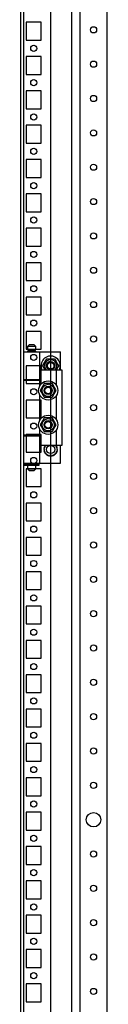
# Model space of a CAD drawing. Header units: inches. Extents: x 614 to 6314, y 704 to 4696.
# Tile 58 of 78: x 4050 to 4113, y 1933 to 2650. Entities that reach past the tile are written whole.
import ezdxf

# ---------------------------------------------------------------- set-up
doc = ezdxf.new("R2010")
doc.units = ezdxf.units.IN
doc.header["$MEASUREMENT"] = 0
doc.layers.add('HANDLE_ROTARY', color=7, linetype='Continuous')

# ---------------------------------------------------------------- blocks, each defined once
blk = doc.blocks.new('DOOR_FRONT')
for p, q in [((-397, -1962.53), (-397, -4.5)), ((-395, -4.5), (-395, -1962.53)), ((-354, -88), (-354, -1879)), ((-334, -1879), (-334, -88)), ((-390.5, -937.5), (-392, -939)), ((-390.5, -937.5), (-387.5, -937.5)), ((-386, -939), (-387.5, -937.5)), ((-395, -943), (-383, -943)), ((-395, -943), (-395, -963)), ((-386, -939), (-392, -939)), ((-392, -939), (-392, -941.5)), ((-386, -941.5), (-392, -941.5)), ((-392, -942.5), (-386, -942.5)), ((-392, -942.5), (-392, -943)), ((-386.5, -941.5), (-391.5, -941.5)), ((-391.5, -941.5), (-391.5, -942.5)), ((-386.5, -942.5), (-391.5, -942.5)), ((-386.5, -942.5), (-386.5, -941.5)), ((-386, -941.5), (-386, -939)), ((-386, -943), (-386, -942.5)), ((-386, -943), (-368, -943)), ((-383, -963), (-383, -943)), ((-368, -956), (-368, -943)), ((-380.97, -953), (-378.09, -948)), ((-380.97, -953), (-380.58, -952.33)), ((-380.27, -954.22), (-380.97, -953)), ((-379.24, -956), (-380.97, -953)), ((-380.58, -952.33), (-380.19, -951.65)), ((-380.19, -951.65), (-379.85, -951.05)), ((-379.85, -951.05), (-379.5, -950.45)), ((-379.5, -950.45), (-378.79, -949.22)), ((-378.79, -949.22), (-378.09, -948)), ((-378.09, -948), (-377.31, -948)), ((-378.09, -948), (-372.31, -948)), ((-377.31, -948), (-376.53, -948)), ((-376.53, -948), (-375.83, -948)), ((-375.83, -948), (-375.14, -948)), ((-375.14, -948), (-373.72, -948)), ((-373.72, -948), (-372.31, -948)), ((-372.31, -948), (-371.92, -948.67)), ((-372.31, -948), (-369.43, -953)), ((-371.92, -948.67), (-371.53, -949.35)), ((-371.53, -949.35), (-371.19, -949.95)), ((-371.19, -949.95), (-370.84, -950.55)), ((-369.43, -953), (-371.16, -956)), ((-370.84, -950.55), (-370.13, -951.78)), ((-370.13, -951.78), (-369.43, -953)), ((-369.43, -953), (-369.82, -953.67)), ((-383, -967.39), (-383, -956)), ((-383, -956), (-371, -956)), ((-379.56, -955.45), (-380.27, -954.22)), ((-379.24, -956), (-379.56, -955.45)), ((-370.9, -955.55), (-371.16, -956)), ((-371, -967.39), (-371, -956)), ((-371, -956), (-367, -956)), ((-370.55, -954.95), (-370.9, -955.55)), ((-370.21, -954.35), (-370.55, -954.95)), ((-369.82, -953.67), (-370.21, -954.35)), ((-367, -956), (-367, -1011)), ((-395, -963), (-383, -963)), ((-395, -963.5), (-383, -963.5)), ((-395, -963.5), (-395, -1003.5)), ((-392, -963), (-392, -963.5)), ((-386, -963.5), (-386, -963)), ((-386, -963), (-383, -963)), ((-386, -963.5), (-383, -963.5)), ((-383, -967.39), (-383, -963.5)), ((-380.67, -967.35), (-381.01, -967.95)), ((-380.63, -967.29), (-380.95, -967.85)), ((-380.28, -966.67), (-380.67, -967.35)), ((-380.26, -966.64), (-380.63, -967.29)), ((-379.89, -966), (-380.28, -966.67)), ((-379.89, -966), (-380.26, -966.64)), ((-378.48, -966), (-379.89, -966)), ((-379.03, -966), (-379.89, -966)), ((-378.17, -966), (-379.03, -966)), ((-377.06, -966), (-378.48, -966)), ((-377.53, -966), (-378.17, -966)), ((-376.89, -966), (-377.53, -966)), ((-376.37, -966), (-377.06, -966)), ((-376.25, -966), (-376.89, -966)), ((-375.67, -966), (-376.37, -966)), ((-375.6, -966), (-376.25, -966)), ((-374.89, -966), (-375.67, -966)), ((-374.86, -966), (-375.6, -966)), ((-374.11, -966), (-374.89, -966)), ((-374.11, -966), (-374.86, -966)), ((-373.41, -967.22), (-374.11, -966)), ((-373.69, -966.74), (-374.11, -966)), ((-373.26, -967.49), (-373.69, -966.74)), ((-372.7, -968.45), (-373.41, -967.22)), ((-372.94, -968.04), (-373.26, -967.49)), ((-383, -992.39), (-383, -974.61)), ((-382.07, -969.78), (-382.77, -971)), ((-382.35, -970.26), (-382.77, -971)), ((-382.77, -971), (-382.38, -971.67)), ((-382.77, -971), (-382.4, -971.64)), ((-382.4, -971.64), (-382.03, -972.29)), ((-382.38, -971.67), (-381.99, -972.35)), ((-381.92, -969.51), (-382.35, -970.26)), ((-381.36, -968.55), (-382.07, -969.78)), ((-382.03, -972.29), (-381.71, -972.85)), ((-381.99, -972.35), (-381.65, -972.95)), ((-381.6, -968.96), (-381.92, -969.51)), ((-381.71, -972.85), (-381.38, -973.41)), ((-381.65, -972.95), (-381.3, -973.55)), ((-381.28, -968.41), (-381.6, -968.96)), ((-381.38, -973.41), (-381.06, -973.96)), ((-381.01, -967.95), (-381.36, -968.55)), ((-381.3, -973.55), (-380.59, -974.78)), ((-380.95, -967.85), (-381.28, -968.41)), ((-381.06, -973.96), (-380.74, -974.51)), ((-380.74, -974.51), (-380.31, -975.26)), ((-380.59, -974.78), (-379.89, -976)), ((-373.74, -975.36), (-373.37, -974.71)), ((-373.72, -975.33), (-373.33, -974.65)), ((-373.37, -974.71), (-373.05, -974.15)), ((-373.33, -974.65), (-372.99, -974.05)), ((-373.05, -974.15), (-372.72, -973.59)), ((-372.99, -974.05), (-372.64, -973.45)), ((-372.62, -968.59), (-372.94, -968.04)), ((-372.72, -973.59), (-372.4, -973.04)), ((-372.35, -969.05), (-372.7, -968.45)), ((-372.64, -973.45), (-371.93, -972.22)), ((-372.29, -969.15), (-372.62, -968.59)), ((-372.4, -973.04), (-372.08, -972.49)), ((-372.01, -969.65), (-372.35, -969.05)), ((-371.97, -969.71), (-372.29, -969.15)), ((-372.08, -972.49), (-371.65, -971.74)), ((-371.62, -970.33), (-372.01, -969.65)), ((-371.6, -970.36), (-371.97, -969.71)), ((-371.93, -972.22), (-371.23, -971)), ((-371.65, -971.74), (-371.23, -971)), ((-371.23, -971), (-371.62, -970.33)), ((-371.23, -971), (-371.6, -970.36)), ((-371, -992.39), (-371, -974.61)), ((-380.31, -975.26), (-379.89, -976)), ((-379.89, -976), (-379.11, -976)), ((-379.89, -976), (-379.14, -976)), ((-379.14, -976), (-378.4, -976)), ((-379.11, -976), (-378.33, -976)), ((-378.4, -976), (-377.75, -976)), ((-378.33, -976), (-377.63, -976)), ((-377.75, -976), (-377.11, -976)), ((-377.63, -976), (-376.94, -976)), ((-377.11, -976), (-376.47, -976)), ((-376.94, -976), (-375.52, -976)), ((-376.47, -976), (-375.83, -976)), ((-375.83, -976), (-374.97, -976)), ((-375.52, -976), (-374.11, -976)), ((-374.97, -976), (-374.11, -976)), ((-374.11, -976), (-373.72, -975.33)), ((-374.11, -976), (-373.74, -975.36)), ((-382.07, -994.78), (-382.77, -996)), ((-382.35, -995.26), (-382.77, -996)), ((-382.77, -996), (-382.38, -996.67)), ((-382.77, -996), (-382.4, -996.64)), ((-381.92, -994.51), (-382.35, -995.26)), ((-381.36, -993.55), (-382.07, -994.78)), ((-381.6, -993.96), (-381.92, -994.51)), ((-381.28, -993.41), (-381.6, -993.96)), ((-381.01, -992.95), (-381.36, -993.55)), ((-380.95, -992.85), (-381.28, -993.41)), ((-380.67, -992.35), (-381.01, -992.95)), ((-380.63, -992.29), (-380.95, -992.85)), ((-380.28, -991.67), (-380.67, -992.35)), ((-380.26, -991.64), (-380.63, -992.29)), ((-379.89, -991), (-380.28, -991.67)), ((-379.89, -991), (-380.26, -991.64)), ((-378.48, -991), (-379.89, -991)), ((-379.03, -991), (-379.89, -991)), ((-378.17, -991), (-379.03, -991)), ((-377.06, -991), (-378.48, -991)), ((-377.53, -991), (-378.17, -991)), ((-376.89, -991), (-377.53, -991)), ((-376.37, -991), (-377.06, -991)), ((-376.25, -991), (-376.89, -991)), ((-375.67, -991), (-376.37, -991)), ((-375.6, -991), (-376.25, -991)), ((-374.89, -991), (-375.67, -991)), ((-374.86, -991), (-375.6, -991)), ((-374.11, -991), (-374.89, -991)), ((-374.11, -991), (-374.86, -991)), ((-373.41, -992.22), (-374.11, -991)), ((-373.69, -991.74), (-374.11, -991)), ((-373.26, -992.49), (-373.69, -991.74)), ((-372.7, -993.45), (-373.41, -992.22)), ((-372.94, -993.04), (-373.26, -992.49)), ((-372.62, -993.59), (-372.94, -993.04)), ((-372.35, -994.05), (-372.7, -993.45)), ((-372.29, -994.15), (-372.62, -993.59)), ((-372.01, -994.65), (-372.35, -994.05)), ((-371.97, -994.71), (-372.29, -994.15)), ((-371.62, -995.33), (-372.01, -994.65)), ((-371.6, -995.36), (-371.97, -994.71)), ((-371.93, -997.22), (-371.23, -996)), ((-371.65, -996.74), (-371.23, -996)), ((-371.23, -996), (-371.62, -995.33)), ((-371.23, -996), (-371.6, -995.36)), ((-383, -1003.5), (-383, -999.61)), ((-383, -1011), (-383, -999.61)), ((-382.4, -996.64), (-382.03, -997.29)), ((-382.38, -996.67), (-381.99, -997.35)), ((-382.03, -997.29), (-381.71, -997.85)), ((-381.99, -997.35), (-381.65, -997.95)), ((-381.71, -997.85), (-381.38, -998.41)), ((-381.65, -997.95), (-381.3, -998.55)), ((-381.38, -998.41), (-381.06, -998.96)), ((-381.3, -998.55), (-380.59, -999.78)), ((-381.06, -998.96), (-380.74, -999.51)), ((-380.74, -999.51), (-380.31, -1000.26)), ((-380.59, -999.78), (-379.89, -1001)), ((-380.31, -1000.26), (-379.89, -1001)), ((-379.89, -1001), (-379.11, -1001)), ((-379.89, -1001), (-379.14, -1001)), ((-379.14, -1001), (-378.4, -1001)), ((-379.11, -1001), (-378.33, -1001)), ((-378.4, -1001), (-377.75, -1001)), ((-378.33, -1001), (-377.63, -1001)), ((-377.75, -1001), (-377.11, -1001)), ((-377.63, -1001), (-376.94, -1001)), ((-377.11, -1001), (-376.47, -1001)), ((-376.94, -1001), (-375.52, -1001)), ((-376.47, -1001), (-375.83, -1001)), ((-375.83, -1001), (-374.97, -1001)), ((-375.52, -1001), (-374.11, -1001)), ((-374.97, -1001), (-374.11, -1001)), ((-374.11, -1001), (-373.72, -1000.33)), ((-374.11, -1001), (-373.74, -1000.36)), ((-373.74, -1000.36), (-373.37, -999.71)), ((-373.72, -1000.33), (-373.33, -999.65)), ((-373.37, -999.71), (-373.05, -999.15)), ((-373.33, -999.65), (-372.99, -999.05)), ((-373.05, -999.15), (-372.72, -998.59)), ((-372.99, -999.05), (-372.64, -998.45)), ((-372.72, -998.59), (-372.4, -998.04)), ((-372.64, -998.45), (-371.93, -997.22)), ((-372.4, -998.04), (-372.08, -997.49)), ((-372.08, -997.49), (-371.65, -996.74)), ((-371, -1011), (-371, -999.61)), ((-383, -1003.5), (-395, -1003.5)), ((-395, -1004), (-383, -1004)), ((-395, -1004), (-395, -1024)), ((-392, -1003.5), (-392, -1004)), ((-383, -1003.5), (-386, -1003.5)), ((-386, -1004), (-386, -1003.5)), ((-386, -1004), (-383, -1004)), ((-383, -1024), (-383, -1004)), ((-371, -1011), (-383, -1011)), ((-380.2, -1014), (-380.01, -1013.85)), ((-380.04, -1014.13), (-380.2, -1014)), ((-380.09, -1012.96), (-379.88, -1012.85)), ((-379.96, -1013.12), (-380.09, -1012.96)), ((-380.09, -1015.04), (-379.94, -1014.85)), ((-379.91, -1015.13), (-380.09, -1015.04)), ((-379.88, -1014.26), (-380.04, -1014.13)), ((-380.01, -1013.85), (-379.83, -1013.7)), ((-379.83, -1013.28), (-379.96, -1013.12)), ((-379.94, -1014.85), (-379.79, -1014.67)), ((-379.72, -1015.23), (-379.91, -1015.13)), ((-379.88, -1012.85), (-379.66, -1012.74)), ((-379.75, -1014.36), (-379.88, -1014.26)), ((-379.73, -1013.41), (-379.83, -1013.28)), ((-379.83, -1013.7), (-379.73, -1013.62)), ((-379.79, -1014.67), (-379.71, -1014.57)), ((-379.77, -1011.97), (-379.54, -1011.9)), ((-379.67, -1012.15), (-379.77, -1011.97)), ((-379.77, -1016.03), (-379.66, -1015.82)), ((-379.57, -1016.09), (-379.77, -1016.03)), ((-379.63, -1014.47), (-379.75, -1014.36)), ((-379.63, -1013.53), (-379.73, -1013.41)), ((-379.73, -1013.62), (-379.63, -1013.53)), ((-379.58, -1015.3), (-379.72, -1015.23)), ((-379.71, -1014.57), (-379.63, -1014.47)), ((-379.58, -1012.34), (-379.67, -1012.15)), ((-379.66, -1012.74), (-379.55, -1012.68)), ((-379.66, -1015.82), (-379.55, -1015.61)), ((-379.51, -1012.48), (-379.58, -1012.34)), ((-379.43, -1015.38), (-379.58, -1015.3)), ((-379.37, -1016.14), (-379.57, -1016.09)), ((-379.55, -1012.68), (-379.43, -1012.62)), ((-379.55, -1015.61), (-379.49, -1015.49)), ((-379.54, -1011.9), (-379.3, -1011.84)), ((-379.43, -1012.62), (-379.51, -1012.48)), ((-379.49, -1015.49), (-379.43, -1015.38)), ((-379.21, -1016.18), (-379.37, -1016.14)), ((-379.3, -1011.84), (-379.18, -1011.81)), ((-379.25, -1011.06), (-379.01, -1011.05)), ((-379.19, -1011.26), (-379.25, -1011.06)), ((-379.25, -1016.94), (-379.18, -1016.71)), ((-379.04, -1016.95), (-379.25, -1016.94)), ((-379.05, -1016.23), (-379.21, -1016.18)), ((-379.14, -1011.46), (-379.19, -1011.26)), ((-379.18, -1011.81), (-379.05, -1011.78)), ((-379.18, -1016.71), (-379.12, -1016.48)), ((-379.1, -1011.62), (-379.14, -1011.46)), ((-379.12, -1016.48), (-379.09, -1016.35)), ((-379.05, -1011.78), (-379.1, -1011.62)), ((-379.09, -1016.35), (-379.05, -1016.23)), ((-378.83, -1016.96), (-379.04, -1016.95)), ((-379.01, -1011.05), (-378.77, -1011.04)), ((-378.67, -1016.97), (-378.83, -1016.96)), ((-378.77, -1011.04), (-378.64, -1011.03)), ((-378.51, -1016.98), (-378.67, -1016.97)), ((-378.64, -1011.03), (-378.51, -1011.02)), ((-378.55, -1017.72), (-378.53, -1017.48)), ((-378.34, -1017.68), (-378.55, -1017.72)), ((-378.53, -1017.48), (-378.52, -1017.24)), ((-378.52, -1017.24), (-378.51, -1017.11)), ((-378.51, -1011.02), (-378.51, -1011)), ((-378.51, -1017.11), (-378.51, -1016.98)), ((-378.14, -1017.65), (-378.34, -1017.68)), ((-377.98, -1017.63), (-378.14, -1017.65)), ((-377.82, -1017.6), (-377.98, -1017.63)), ((-377.8, -1017.73), (-377.82, -1017.6)), ((-377.78, -1017.86), (-377.8, -1017.73)), ((-372.61, -1017.76), (-372.64, -1017.92)), ((-372.58, -1017.6), (-372.61, -1017.76)), ((-372.46, -1017.62), (-372.58, -1017.6)), ((-372.33, -1017.64), (-372.46, -1017.62)), ((-372.09, -1017.68), (-372.33, -1017.64)), ((-371.85, -1017.72), (-372.09, -1017.68)), ((-371.89, -1011), (-371.89, -1011.02)), ((-371.89, -1011.02), (-371.73, -1011.03)), ((-371.76, -1016.97), (-371.89, -1016.98)), ((-371.89, -1016.98), (-371.88, -1017.14)), ((-371.88, -1017.14), (-371.88, -1017.3)), ((-371.88, -1017.3), (-371.87, -1017.51)), ((-371.87, -1017.51), (-371.85, -1017.72)), ((-371.63, -1016.96), (-371.76, -1016.97)), ((-371.73, -1011.03), (-371.57, -1011.04)), ((-371.39, -1016.95), (-371.63, -1016.96)), ((-371.57, -1011.04), (-371.36, -1011.05)), ((-371.15, -1016.94), (-371.39, -1016.95)), ((-371.36, -1011.05), (-371.15, -1011.06)), ((-371.31, -1011.65), (-371.35, -1011.78)), ((-371.35, -1011.78), (-371.19, -1011.82)), ((-371.22, -1016.19), (-371.35, -1016.23)), ((-371.35, -1016.23), (-371.3, -1016.38)), ((-371.28, -1011.52), (-371.31, -1011.65)), ((-371.3, -1016.38), (-371.26, -1016.54)), ((-371.22, -1011.29), (-371.28, -1011.52)), ((-371.26, -1016.54), (-371.21, -1016.74)), ((-371.15, -1011.06), (-371.22, -1011.29)), ((-371.1, -1016.16), (-371.22, -1016.19)), ((-371.21, -1016.74), (-371.15, -1016.94)), ((-371.19, -1011.82), (-371.03, -1011.86)), ((-370.86, -1016.1), (-371.1, -1016.16)), ((-371.03, -1011.86), (-370.83, -1011.91)), ((-367, -1011), (-371, -1011)), ((-370.91, -1012.51), (-370.97, -1012.62)), ((-370.97, -1012.62), (-370.82, -1012.7)), ((-370.85, -1015.32), (-370.97, -1015.38)), ((-370.97, -1015.38), (-370.89, -1015.52)), ((-370.85, -1012.39), (-370.91, -1012.51)), ((-370.89, -1015.52), (-370.82, -1015.66)), ((-370.63, -1016.03), (-370.86, -1016.1)), ((-370.74, -1012.18), (-370.85, -1012.39)), ((-370.74, -1015.26), (-370.85, -1015.32)), ((-370.83, -1011.91), (-370.63, -1011.97)), ((-370.82, -1012.7), (-370.68, -1012.77)), ((-370.82, -1015.66), (-370.73, -1015.85)), ((-370.69, -1013.43), (-370.77, -1013.53)), ((-370.77, -1013.53), (-370.65, -1013.64)), ((-370.67, -1014.38), (-370.77, -1014.47)), ((-370.77, -1014.47), (-370.67, -1014.59)), ((-370.63, -1011.97), (-370.74, -1012.18)), ((-370.52, -1015.15), (-370.74, -1015.26)), ((-370.73, -1015.85), (-370.63, -1016.03)), ((-370.61, -1013.33), (-370.69, -1013.43)), ((-370.68, -1012.77), (-370.49, -1012.87)), ((-370.57, -1014.3), (-370.67, -1014.38)), ((-370.67, -1014.59), (-370.57, -1014.72)), ((-370.65, -1013.64), (-370.52, -1013.74)), ((-370.46, -1013.15), (-370.61, -1013.33)), ((-370.39, -1014.15), (-370.57, -1014.3)), ((-370.57, -1014.72), (-370.44, -1014.88)), ((-370.52, -1013.74), (-370.36, -1013.87)), ((-370.31, -1015.04), (-370.52, -1015.15)), ((-370.49, -1012.87), (-370.31, -1012.96)), ((-370.31, -1012.96), (-370.46, -1013.15)), ((-370.44, -1014.88), (-370.31, -1015.04)), ((-370.2, -1014), (-370.39, -1014.15)), ((-370.36, -1013.87), (-370.2, -1014)), ((-368, -1024), (-368, -1011)), ((-395, -1024), (-383, -1024)), ((-394.5, -1024.65), (-392.03, -1024.65)), ((-394.5, -1024.65), (-394.5, -1025.35)), ((-392.5, -1024), (-392.5, -1024.65)), ((-392.03, -1025.35), (-392.03, -1024.65)), ((-392.03, -1024.65), (-391.25, -1024.65)), ((-392, -1024), (-392, -1024.5)), ((-386, -1024.5), (-392, -1024.5)), ((-386.5, -1024.5), (-391.5, -1024.5)), ((-391.5, -1024.5), (-391.5, -1024.65)), ((-391.25, -1024.65), (-391.25, -1025.35)), ((-386.75, -1025.35), (-386.75, -1024.65)), ((-386.75, -1024.65), (-385.98, -1024.65)), ((-386.5, -1024.65), (-386.5, -1024.5)), ((-386, -1024.5), (-386, -1024)), ((-386, -1024), (-368, -1024)), ((-385.98, -1024.65), (-383.5, -1024.65)), ((-385.98, -1024.65), (-385.98, -1025.35)), ((-383.5, -1025.35), (-383.5, -1024.65)), ((-377.74, -1018.09), (-377.78, -1017.86)), ((-377.7, -1018.33), (-377.74, -1018.09)), ((-377.51, -1018.26), (-377.7, -1018.33)), ((-377.31, -1018.18), (-377.51, -1018.26)), ((-377.16, -1018.12), (-377.31, -1018.18)), ((-377.01, -1018.07), (-377.16, -1018.12)), ((-376.96, -1018.19), (-377.01, -1018.07)), ((-376.92, -1018.31), (-376.96, -1018.19)), ((-376.83, -1018.53), (-376.92, -1018.31)), ((-376.75, -1018.76), (-376.83, -1018.53)), ((-376.57, -1018.64), (-376.75, -1018.76)), ((-376.4, -1018.53), (-376.57, -1018.64)), ((-376.26, -1018.44), (-376.4, -1018.53)), ((-376.13, -1018.35), (-376.26, -1018.44)), ((-376.05, -1018.46), (-376.13, -1018.35)), ((-375.98, -1018.57), (-376.05, -1018.46)), ((-375.85, -1018.77), (-375.98, -1018.57)), ((-375.72, -1018.97), (-375.85, -1018.77)), ((-375.58, -1018.83), (-375.72, -1018.97)), ((-375.43, -1018.68), (-375.58, -1018.83)), ((-375.32, -1018.57), (-375.43, -1018.68)), ((-375.2, -1018.45), (-375.32, -1018.57)), ((-375.11, -1018.54), (-375.2, -1018.45)), ((-375.02, -1018.63), (-375.11, -1018.54)), ((-374.85, -1018.8), (-375.02, -1018.63)), ((-374.68, -1018.97), (-374.85, -1018.8)), ((-374.57, -1018.8), (-374.68, -1018.97)), ((-374.45, -1018.63), (-374.57, -1018.8)), ((-374.36, -1018.49), (-374.45, -1018.63)), ((-374.27, -1018.35), (-374.36, -1018.49)), ((-374.17, -1018.42), (-374.27, -1018.35)), ((-374.06, -1018.49), (-374.17, -1018.42)), ((-373.86, -1018.63), (-374.06, -1018.49)), ((-373.65, -1018.76), (-373.86, -1018.63)), ((-373.58, -1018.56), (-373.65, -1018.76)), ((-373.51, -1018.37), (-373.58, -1018.56)), ((-373.45, -1018.22), (-373.51, -1018.37)), ((-373.39, -1018.07), (-373.45, -1018.22)), ((-373.27, -1018.11), (-373.39, -1018.07)), ((-373.15, -1018.16), (-373.27, -1018.11)), ((-372.92, -1018.24), (-373.15, -1018.16)), ((-372.7, -1018.33), (-372.92, -1018.24)), ((-372.67, -1018.13), (-372.7, -1018.33)), ((-372.64, -1017.92), (-372.67, -1018.13)), ((-394.5, -1025.35), (-392.03, -1025.35)), ((-391.25, -1025.35), (-392.03, -1025.35)), ((-392, -1025.5), (-386, -1025.5)), ((-392, -1025.5), (-392, -1028)), ((-392, -1028), (-390.5, -1029.5)), ((-392, -1028), (-386, -1028)), ((-391.5, -1025.35), (-391.5, -1025.5)), ((-386.5, -1025.5), (-391.5, -1025.5)), ((-387.5, -1029.5), (-390.5, -1029.5)), ((-387.5, -1029.5), (-386, -1028)), ((-385.98, -1025.35), (-386.75, -1025.35)), ((-386.5, -1025.5), (-386.5, -1025.35)), ((-386, -1028), (-386, -1025.5)), ((-385.98, -1025.35), (-383.5, -1025.35))]:
    blk.add_line(p, q)
for centre, radius in [((-344, -708.5), 2.25), ((-344, -733.5), 2.25), ((-344, -758.5), 2.25), ((-344, -783.5), 2.25), ((-344, -808.5), 2.25), ((-344, -833.5), 2.25), ((-344, -858.5), 2.25), ((-344, -883.5), 2.25), ((-344, -908.5), 2.25), ((-344, -933.5), 2.25), ((-375.2, -953), 3), ((-375.2, -953), 2.4), ((-344, -958.5), 2.25), ((-377, -971), 7), ((-377, -971), 4.45), ((-377, -971), 3), ((-377, -971), 2.4), ((-344, -983.5), 2.25), ((-377, -996), 7), ((-377, -996), 4.45), ((-377, -996), 3), ((-377, -996), 2.4), ((-344, -1008.5), 2.25), ((-375.2, -1014), 3), ((-344, -1033.5), 2.25), ((-344, -1058.5), 2.25), ((-344, -1083.5), 2.25), ((-344, -1108.5), 2.25), ((-344, -1133.5), 2.25), ((-344, -1158.5), 2.25), ((-344, -1183.5), 2.25), ((-344, -1208.5), 2.25), ((-344, -1233.5), 2.25), ((-344, -1258.5), 2.25), ((-344, -1283.5), 5.25), ((-344, -1308.5), 2.25), ((-344, -1333.5), 2.25), ((-344, -1358.5), 2.25), ((-344, -1383.5), 2.25), ((-344, -1408.5), 2.25)]:
    blk.add_circle(centre, radius)
for radius, start, end in [(7, 334.62307, 180), (7, 180, 205.37693), (4.45, 317.61126, 222.38874), (3, 90, 180)]:
    blk.add_arc((-375.2, -953), radius, start, end)
blk = doc.blocks.new('ENCL_FRONT')
for p, q in [((-375, 171.5), (-375, 2066.5)), ((-360, 2061.57), (-360, 171.5)), ((-382, 1395.5), (-393, 1395.5)), ((-393, 1395.5), (-393, 1382.5)), ((-382, 1382.5), (-382, 1395.5)), ((-393, 1382.5), (-382, 1382.5)), ((-382, 1370.5), (-393, 1370.5)), ((-393, 1370.5), (-393, 1357.5)), ((-382, 1357.5), (-382, 1370.5)), ((-393, 1357.5), (-382, 1357.5)), ((-382, 1345.5), (-393, 1345.5)), ((-393, 1345.5), (-393, 1332.5)), ((-382, 1332.5), (-382, 1345.5)), ((-393, 1332.5), (-382, 1332.5)), ((-382, 1320.5), (-393, 1320.5)), ((-393, 1320.5), (-393, 1307.5)), ((-382, 1307.5), (-382, 1320.5)), ((-393, 1307.5), (-382, 1307.5)), ((-382, 1295.5), (-393, 1295.5)), ((-393, 1295.5), (-393, 1282.5)), ((-382, 1282.5), (-382, 1295.5)), ((-393, 1282.5), (-382, 1282.5)), ((-382, 1270.5), (-393, 1270.5)), ((-393, 1270.5), (-393, 1257.5)), ((-382, 1257.5), (-382, 1270.5)), ((-393, 1257.5), (-382, 1257.5)), ((-382, 1245.5), (-393, 1245.5)), ((-393, 1245.5), (-393, 1232.5)), ((-382, 1232.5), (-382, 1245.5)), ((-393, 1232.5), (-382, 1232.5)), ((-382, 1220.5), (-393, 1220.5)), ((-393, 1220.5), (-393, 1207.5)), ((-382, 1207.5), (-382, 1220.5)), ((-393, 1207.5), (-382, 1207.5)), ((-382, 1195.5), (-393, 1195.5)), ((-393, 1195.5), (-393, 1182.5)), ((-382, 1182.5), (-382, 1195.5)), ((-393, 1182.5), (-382, 1182.5)), ((-382, 1170.5), (-393, 1170.5)), ((-393, 1170.5), (-393, 1157.5)), ((-382, 1157.5), (-382, 1170.5)), ((-393, 1157.5), (-382, 1157.5)), ((-382, 1145.5), (-393, 1145.5)), ((-393, 1145.5), (-393, 1132.5)), ((-382, 1132.5), (-382, 1145.5)), ((-393, 1132.5), (-382, 1132.5)), ((-382, 1120.5), (-393, 1120.5)), ((-393, 1120.5), (-393, 1107.5)), ((-382, 1107.5), (-382, 1120.5)), ((-393, 1107.5), (-382, 1107.5)), ((-382, 1095.5), (-393, 1095.5)), ((-393, 1095.5), (-393, 1082.5)), ((-382, 1082.5), (-382, 1095.5)), ((-393, 1082.5), (-382, 1082.5)), ((-382, 1070.5), (-393, 1070.5)), ((-393, 1070.5), (-393, 1057.5)), ((-382, 1057.5), (-382, 1070.5)), ((-393, 1057.5), (-382, 1057.5)), ((-382, 1045.5), (-393, 1045.5)), ((-393, 1045.5), (-393, 1032.5)), ((-382, 1032.5), (-382, 1045.5)), ((-393, 1032.5), (-382, 1032.5)), ((-382, 1020.5), (-393, 1020.5)), ((-393, 1020.5), (-393, 1007.5)), ((-382, 1007.5), (-382, 1020.5)), ((-393, 1007.5), (-382, 1007.5)), ((-382, 995.5), (-393, 995.5)), ((-393, 995.5), (-393, 982.5)), ((-382, 982.5), (-382, 995.5)), ((-393, 982.5), (-382, 982.5)), ((-382, 970.5), (-393, 970.5)), ((-393, 970.5), (-393, 957.5)), ((-382, 957.5), (-382, 970.5)), ((-393, 957.5), (-382, 957.5)), ((-382, 945.5), (-393, 945.5)), ((-393, 945.5), (-393, 932.5)), ((-382, 932.5), (-382, 945.5)), ((-393, 932.5), (-382, 932.5)), ((-382, 920.5), (-393, 920.5)), ((-393, 920.5), (-393, 907.5)), ((-382, 907.5), (-382, 920.5)), ((-393, 907.5), (-382, 907.5)), ((-382, 895.5), (-393, 895.5)), ((-393, 895.5), (-393, 882.5)), ((-382, 882.5), (-382, 895.5)), ((-393, 882.5), (-382, 882.5)), ((-382, 870.5), (-393, 870.5)), ((-393, 870.5), (-393, 857.5)), ((-382, 857.5), (-382, 870.5)), ((-393, 857.5), (-382, 857.5)), ((-382, 845.5), (-393, 845.5)), ((-393, 845.5), (-393, 832.5)), ((-382, 832.5), (-382, 845.5)), ((-393, 832.5), (-382, 832.5)), ((-382, 820.5), (-393, 820.5)), ((-393, 820.5), (-393, 807.5)), ((-382, 807.5), (-382, 820.5)), ((-393, 807.5), (-382, 807.5)), ((-382, 795.5), (-393, 795.5)), ((-393, 795.5), (-393, 782.5)), ((-382, 782.5), (-382, 795.5)), ((-393, 782.5), (-382, 782.5)), ((-382, 770.5), (-393, 770.5)), ((-393, 770.5), (-393, 757.5)), ((-382, 757.5), (-382, 770.5)), ((-393, 757.5), (-382, 757.5)), ((-382, 745.5), (-393, 745.5)), ((-393, 745.5), (-393, 732.5)), ((-382, 732.5), (-382, 745.5)), ((-393, 732.5), (-382, 732.5)), ((-382, 720.5), (-393, 720.5)), ((-393, 720.5), (-393, 707.5)), ((-382, 707.5), (-382, 720.5)), ((-393, 707.5), (-382, 707.5)), ((-382, 695.5), (-393, 695.5)), ((-393, 695.5), (-393, 682.5)), ((-382, 682.5), (-382, 695.5)), ((-393, 682.5), (-382, 682.5))]:
    blk.add_line(p, q)
for centre in [(-387.5, 1376.5), (-387.5, 1351.5), (-387.5, 1326.5), (-387.5, 1301.5), (-387.5, 1276.5), (-387.5, 1251.5), (-387.5, 1226.5), (-387.5, 1201.5), (-387.5, 1176.5), (-387.5, 1151.5), (-387.5, 1126.5), (-387.5, 1101.5), (-387.5, 1076.5), (-387.5, 1051.5), (-387.5, 1026.5), (-387.5, 1001.5), (-387.5, 976.5), (-387.5, 951.5), (-387.5, 926.5), (-387.5, 901.5), (-387.5, 876.5), (-387.5, 851.5), (-387.5, 826.5), (-387.5, 801.5), (-387.5, 776.5), (-387.5, 751.5), (-387.5, 726.5), (-387.5, 701.5)]:
    blk.add_circle(centre, 2.25)

msp = doc.modelspace()

# ---------------------------------------------------------------- block references
msp.add_blockref('ENCL_FRONT', (4446.842, 1252.212))
at = {"layer": 'HANDLE_ROTARY'}
msp.add_blockref('DOOR_FRONT', (4446.842, 3350.712), dxfattribs=at)

doc.saveas('drawing.dxf')
